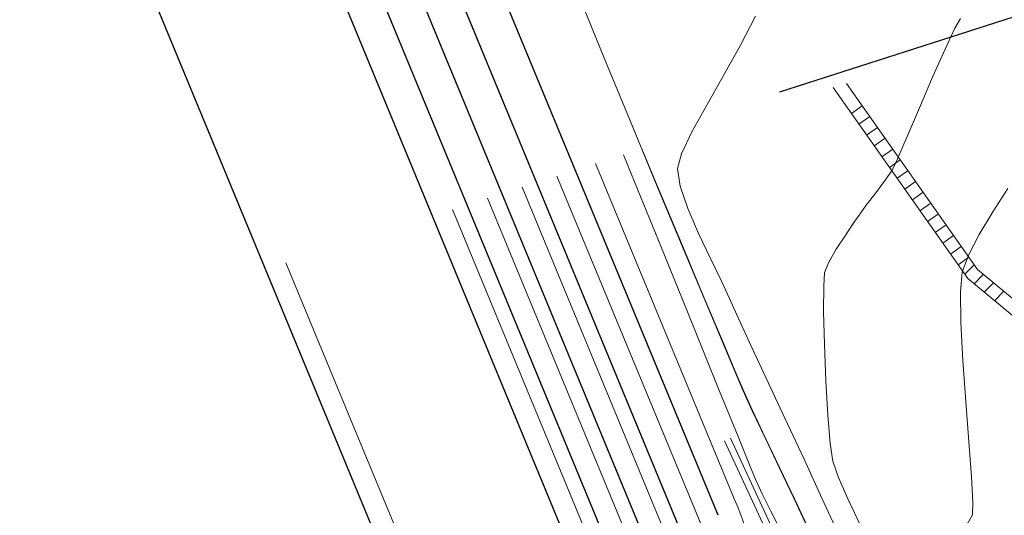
# Model space of a CAD drawing. Header units: metres. Extents: x 1111994 to 1112800, y 1268200 to 1269007.
# Tile 57 of 86: x 1112401 to 1112430, y 1268525 to 1268540. Entities that reach past the tile are written whole.
import ezdxf

# ---------------------------------------------------------------- set-up
doc = ezdxf.new("R2010")
doc.units = ezdxf.units.M
doc.header["$LTSCALE"] = 12.7
doc.header["$MEASUREMENT"] = 0
doc.layers.add('Base', color=251, linetype='Continuous')

msp = doc.modelspace()

# ---------------------------------------------------------------- linework, layer by layer
at = {"layer": 'Base'}
for p, q in [((1112421.698, 1268524.868), (1112388.925, 1268604.091)), ((1112420.635, 1268524.241), (1112387.817, 1268603.631))]:
    msp.add_line(p, q, dxfattribs=at)
at = {"layer": 'Base', "linetype": 'Continuous', "lineweight": 0}
for p, q in [((1112417.47, 1268540.613), (1112418.245, 1268538.71)), ((1112422.829, 1268539.947), (1112422.378, 1268539.068)), ((1112429.024, 1268539.88), (1112428.854, 1268539.586)), ((1112428.854, 1268539.586), (1112428.557, 1268538.948)), ((1112422.378, 1268539.068), (1112421.866, 1268538.151)), ((1112418.245, 1268538.71), (1112419.048, 1268536.761)), ((1112428.557, 1268538.948), (1112428.183, 1268538.1)), ((1112421.866, 1268538.151), (1112421.356, 1268537.256)), ((1112428.183, 1268538.1), (1112427.784, 1268537.176)), ((1112421.356, 1268537.256), (1112420.911, 1268536.448)), ((1112426.053, 1268537.24), (1112425.726, 1268537.01)), ((1112426.283, 1268536.913), (1112425.956, 1268536.683)), ((1112427.784, 1268537.176), (1112427.413, 1268536.311)), ((1112419.048, 1268536.761), (1112419.842, 1268534.847)), ((1112420.911, 1268536.448), (1112420.595, 1268535.788)), ((1112426.514, 1268536.586), (1112426.187, 1268536.356)), ((1112427.413, 1268536.311), (1112427.12, 1268535.638)), ((1112426.744, 1268536.259), (1112426.417, 1268536.029)), ((1112420.595, 1268535.788), (1112420.469, 1268535.34)), ((1112426.975, 1268535.933), (1112426.648, 1268535.702)), ((1112427.205, 1268535.606), (1112426.878, 1268535.375)), ((1112427.12, 1268535.638), (1112426.957, 1268535.293)), ((1112420.469, 1268535.34), (1112420.551, 1268534.81)), ((1112426.957, 1268535.293), (1112426.751, 1268534.99)), ((1112427.435, 1268535.279), (1112427.109, 1268535.048)), ((1112419.842, 1268534.847), (1112420.592, 1268533.05)), ((1112420.551, 1268534.81), (1112420.784, 1268534.132)), ((1112426.751, 1268534.99), (1112426.465, 1268534.613)), ((1112427.666, 1268534.952), (1112427.339, 1268534.721)), ((1112426.465, 1268534.613), (1112426.176, 1268534.237)), ((1112427.896, 1268534.625), (1112427.57, 1268534.394)), ((1112426.176, 1268534.237), (1112425.959, 1268533.94)), ((1112428.127, 1268534.298), (1112427.8, 1268534.067)), ((1112420.784, 1268534.132), (1112421.108, 1268533.379)), ((1112425.959, 1268533.94), (1112425.782, 1268533.68)), ((1112428.357, 1268533.971), (1112428.031, 1268533.741)), ((1112425.782, 1268533.68), (1112425.535, 1268533.314)), ((1112428.588, 1268533.644), (1112428.261, 1268533.414)), ((1112421.108, 1268533.379), (1112421.466, 1268532.625)), ((1112428.818, 1268533.317), (1112428.492, 1268533.087)), ((1112420.592, 1268533.05), (1112421.264, 1268531.451)), ((1112425.535, 1268533.314), (1112425.272, 1268532.903)), ((1112425.272, 1268532.903), (1112425.048, 1268532.511)), ((1112429.049, 1268532.99), (1112428.722, 1268532.76)), ((1112421.466, 1268532.625), (1112421.798, 1268531.946)), ((1112425.048, 1268532.511), (1112424.919, 1268532.199)), ((1112429.279, 1268532.663), (1112428.952, 1268532.433)), ((1112429.153, 1268532.148), (1112429.439, 1268532.438)), ((1112424.919, 1268532.199), (1112424.89, 1268531.792)), ((1112429.434, 1268531.863), (1112429.716, 1268532.149)), ((1112421.798, 1268531.946), (1112422.045, 1268531.416)), ((1112429.744, 1268531.607), (1112430.025, 1268531.893)), ((1112424.89, 1268531.792), (1112424.889, 1268531.021)), ((1112430.053, 1268531.351), (1112430.335, 1268531.637)), ((1112421.264, 1268531.451), (1112421.82, 1268530.13)), ((1112422.045, 1268531.416), (1112422.267, 1268530.923)), ((1112424.889, 1268531.021), (1112424.913, 1268530.023)), ((1112422.267, 1268530.923), (1112422.653, 1268530.088)), ((1112421.82, 1268530.13), (1112422.226, 1268529.171)), ((1112422.653, 1268530.088), (1112423.154, 1268529.014)), ((1112424.913, 1268530.023), (1112424.957, 1268528.935)), ((1112422.226, 1268529.171), (1112422.447, 1268528.653)), ((1112423.154, 1268529.014), (1112423.718, 1268527.804)), ((1112424.957, 1268528.935), (1112425.016, 1268527.895)), ((1112422.447, 1268528.653), (1112422.731, 1268528.026)), ((1112422.731, 1268528.026), (1112423.118, 1268527.209)), ((1112423.718, 1268527.804), (1112424.296, 1268526.562)), ((1112425.016, 1268527.895), (1112425.087, 1268527.04)), ((1112423.118, 1268527.209), (1112423.558, 1268526.292)), ((1112425.087, 1268527.04), (1112425.164, 1268526.506)), ((1112424.296, 1268526.562), (1112424.839, 1268525.39)), ((1112425.164, 1268526.506), (1112425.337, 1268526.006)), ((1112423.558, 1268526.292), (1112424.001, 1268525.365)), ((1112425.337, 1268526.006), (1112425.63, 1268525.341)), ((1112424.001, 1268525.365), (1112424.395, 1268524.521)), ((1112424.839, 1268525.39), (1112425.296, 1268524.393)), ((1112425.63, 1268525.341), (1112425.975, 1268524.622))]:
    msp.add_line(p, q, dxfattribs=at)
at = {"layer": 'Base'}
for points in [[(1112362.538, 1268494.978), (1112417.224, 1268517.611, 0.41418), (1112419.623, 1268523.809), (1112386.8, 1268603.211, 0.414214), (1112380.66, 1268605.758), (1112326.05, 1268583.162, 0.414214), (1112323.504, 1268577.022), (1112356.398, 1268497.524, 0.401969)], [(1112361.697, 1268497.011), (1112361.697, 1268497.011), (1112416.355, 1268519.632, 0.414214), (1112417.601, 1268522.941), (1112384.767, 1268602.371, 0.414214), (1112381.501, 1268603.725), (1112326.892, 1268581.129, 0.414214), (1112325.537, 1268577.863), (1112358.431, 1268498.365), (1112358.431, 1268498.365, 0.451719)]]:
    msp.add_lwpolyline(points, format="xyb", close=True, dxfattribs=at)
msp.add_lwpolyline([(1112357.415, 1268497.945, 0.427469), (1112362.117, 1268495.995), (1112416.79, 1268518.622, 0.414193), (1112418.612, 1268523.376), (1112385.784, 1268602.791, 0.414214), (1112381.081, 1268604.741), (1112326.471, 1268582.146, 0.414214), (1112324.521, 1268577.443), (1112357.415, 1268497.945)], format="xyb", dxfattribs=at)
msp.add_lwpolyline([(1112379.22, 1268601.915), (1112325.627, 1268579.74), (1112359.82, 1268497.1), (1112413.414, 1268519.276)], close=True, dxfattribs=at)
msp.add_lwpolyline([(1112433.348, 1268540.8), (1112423.553, 1268537.647)], dxfattribs=at)
at = {"layer": 'Base', "linetype": 'Continuous', "lineweight": 0, "flags": 128}
for points in [[(1112436.86, 1268525.721), (1112429.242, 1268532.022), (1112425.177, 1268537.788)], [(1112437.307, 1268525.87), (1112429.538, 1268532.296), (1112425.577, 1268537.915)], [(1112418.845, 1268535.762), (1112419.086, 1268535.168), (1112420.077, 1268532.723), (1112420.964, 1268530.538), (1112421.716, 1268528.688), (1112422.303, 1268527.248), (1112422.693, 1268526.292), (1112422.857, 1268525.894), (1112423.044, 1268525.5), (1112423.298, 1268524.997), (1112423.566, 1268524.456)], [(1112419.4, 1268535.94), (1112419.851, 1268534.853), (1112420.601, 1268533.055), (1112421.272, 1268531.456), (1112421.828, 1268530.136), (1112422.234, 1268529.176), (1112422.455, 1268528.658), (1112422.739, 1268528.031), (1112423.126, 1268527.214), (1112423.566, 1268526.297), (1112424.008, 1268525.37), (1112424.403, 1268524.525)], [(1112430.455, 1268534.742), (1112430.005, 1268534.039), (1112429.593, 1268533.348), (1112429.267, 1268532.722), (1112429.076, 1268532.216), (1112429.021, 1268531.628), (1112429.034, 1268530.697), (1112429.094, 1268529.547), (1112429.181, 1268528.303), (1112429.274, 1268527.09), (1112429.353, 1268526.033), (1112429.399, 1268525.255), (1112429.39, 1268524.881), (1112429.182, 1268524.534)], [(1112385.146, 1268507.928), (1112413.882, 1268519.818), (1112408.636, 1268532.497)], [(1112421.897, 1268527.116), (1112425.677, 1268518.948), (1112415.31, 1268514.15)], [(1112422.078, 1268527.2), (1112425.942, 1268518.85), (1112415.394, 1268513.969)]]:
    msp.add_lwpolyline(points, dxfattribs=at)
for points in [[(1112386.769, 1268502.856), (1112418.804, 1268516.1, 0.414214), (1112422.166, 1268525.411), (1112417.997, 1268535.491)], [(1112386.399, 1268504.012), (1112418.125, 1268517.142, 0.414171), (1112421.103, 1268524.784), (1112416.831, 1268535.118)], [(1112386.063, 1268505.063), (1112417.693, 1268518.154, 0.41418), (1112420.092, 1268524.352), (1112415.78, 1268534.782)], [(1112385.727, 1268506.114), (1112417.259, 1268519.165, 0.414193), (1112419.08, 1268523.919), (1112414.729, 1268534.446)], [(1112385.39, 1268507.166), (1112416.823, 1268520.175, 0.414214), (1112418.07, 1268523.483), (1112413.678, 1268534.109)]]:
    msp.add_lwpolyline(points, format="xyb", dxfattribs=at)

doc.saveas('drawing.dxf')
